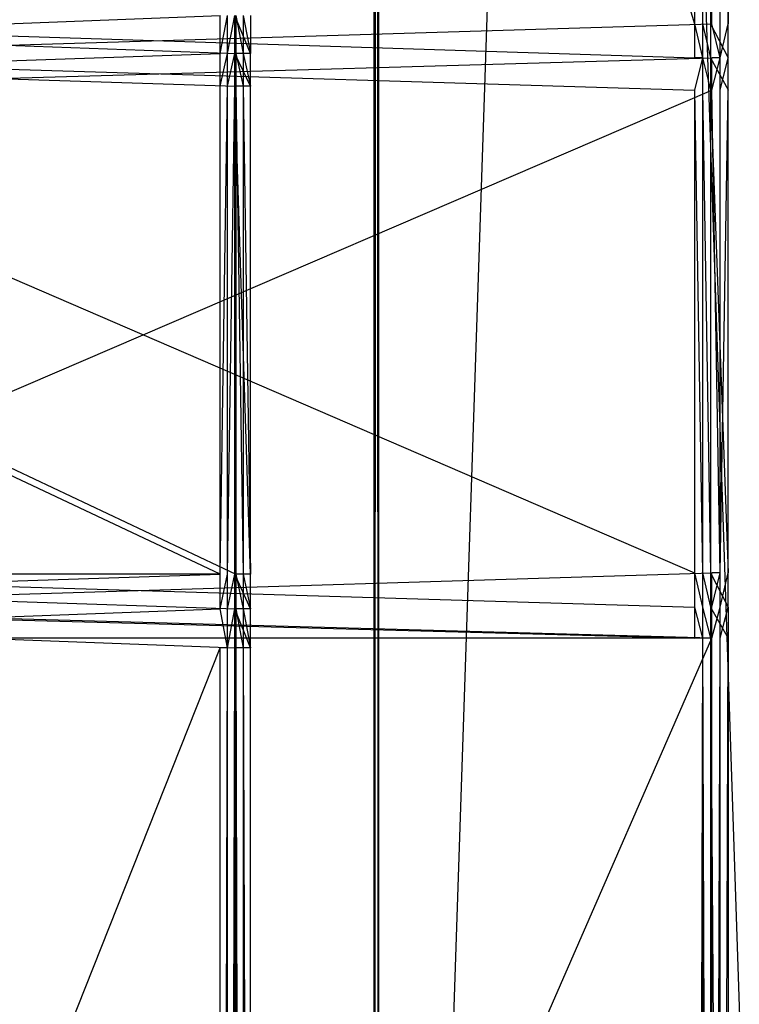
# Model space of a CAD drawing. Extents: x 0 to 1.6, y -0.5 to 0.
# Tile 170 of 192: x 1.5615 to 1.5861, y -0.3999 to -0.3662. Entities that reach past the tile are written whole.
import ezdxf

# ---------------------------------------------------------------- set-up
doc = ezdxf.new("R2010")
doc.units = 0
for name, color, linetype in [('L10_KORPUS2_1___REPLACEMTFOREMP', 7, 'CONTINUOUS'), ('L16_KORPUS1_0___REPLACEMTFOREMP', 7, 'CONTINUOUS'), ('L33_REGALELEMENT_0___REPLACEMTF', 7, 'CONTINUOUS'), ('L65_ABDECKPL_0___REPLACEMTFOREM', 7, 'CONTINUOUS')]:
    doc.layers.add(name, color=color, linetype=linetype)

msp = doc.modelspace()

# ---------------------------------------------------------------- linework, layer by layer
at = {"layer": 'L10_KORPUS2_1___REPLACEMTFOREMP', "color": 250}
for points, invisible_edges in [([(1.573741, -0.030441, 0.007118), (1.573596, -0.477405, 0.007118), (1.573596, -0.030441, 0.007118), (1.573741, -0.030441, 0.007118)], 13), ([(1.573596, -0.477405, 0.007118), (1.573741, -0.030441, 0.007118), (1.573741, -0.477405, 0.007118), (1.573596, -0.477405, 0.007118)], 14), ([(1.573741, -0.477405, 0.590999), (1.573596, -0.030441, 0.590999), (1.573596, -0.477405, 0.590999), (1.573741, -0.477405, 0.590999)], 13), ([(1.573596, -0.030441, 0.590999), (1.573741, -0.477405, 0.590999), (1.573741, -0.030441, 0.590999), (1.573596, -0.030441, 0.590999)], 14), ([(1.573596, -0.030441, 0.00749), (1.573596, -0.477405, 0.007118), (1.573596, -0.477405, 0.00749), (1.573596, -0.030441, 0.00749)], 13), ([(1.573596, -0.477405, 0.007118), (1.573596, -0.030441, 0.00749), (1.573596, -0.030441, 0.007118), (1.573596, -0.477405, 0.007118)], 14), ([(1.573596, -0.030441, 0.590562), (1.573596, -0.477405, 0.00749), (1.573596, -0.477405, 0.590562), (1.573596, -0.030441, 0.590562)], 13), ([(1.573596, -0.477405, 0.00749), (1.573596, -0.030441, 0.590562), (1.573596, -0.030441, 0.00749), (1.573596, -0.477405, 0.00749)], 14), ([(1.573596, -0.030441, 0.590999), (1.573596, -0.477405, 0.590562), (1.573596, -0.477405, 0.590999), (1.573596, -0.030441, 0.590999)], 13), ([(1.573596, -0.477405, 0.590562), (1.573596, -0.030441, 0.590999), (1.573596, -0.030441, 0.590562), (1.573596, -0.477405, 0.590562)], 14), ([(1.588659, -0.030441, 0.007118), (1.573741, -0.477405, 0.007118), (1.573741, -0.030441, 0.007118), (1.588659, -0.030441, 0.007118)], 13), ([(1.573741, -0.477405, 0.007118), (1.588659, -0.030441, 0.007118), (1.588659, -0.477405, 0.007118), (1.573741, -0.477405, 0.007118)], 14), ([(1.588659, -0.477405, 0.590999), (1.573741, -0.030441, 0.590999), (1.573741, -0.477405, 0.590999), (1.588659, -0.477405, 0.590999)], 13), ([(1.573741, -0.030441, 0.590999), (1.588659, -0.477405, 0.590999), (1.588659, -0.030441, 0.590999), (1.573741, -0.030441, 0.590999)], 14)]:
    msp.add_3dface(points, dxfattribs=dict(at, invisible_edges=invisible_edges))
at = {"layer": 'L16_KORPUS1_0___REPLACEMTFOREMP', "color": 8}
for points, invisible_edges in [([(1.597088, -0.000594), (0.5, -0.497406), (0.5, -0.000594), (1.597088, -0.000594)], 13), ([(0.5, -0.497406), (1.597088, -0.000594), (1.597091, -0.497406), (0.5, -0.497406)], 10), ([(1.597091, -0.497404, 0.00769), (0.5, -0.000596, 0.00769), (0.5, -0.497404, 0.00769), (1.597091, -0.497404, 0.00769)], 13), ([(0.5, -0.000596, 0.00769), (1.597091, -0.497404, 0.00769), (1.597088, -0.000596, 0.00769), (0.5, -0.000596, 0.00769)], 10)]:
    msp.add_3dface(points, dxfattribs=dict(at, invisible_edges=invisible_edges))
at = {"layer": 'L33_REGALELEMENT_0___REPLACEMTF', "color": 40}
for points, invisible_edges in [([(1.584546, -0.366385, 0.349082), (1.546167, -0.23671, 0.349015), (1.546167, -0.366316, 0.349015), (1.584546, -0.366385, 0.349082)], 13), ([(1.546167, -0.23671, 0.349015), (1.584546, -0.366385, 0.349082), (1.584546, -0.23671, 0.349082), (1.546167, -0.23671, 0.349015)], 14), ([(1.585141, -0.23671, 0.009083), (1.546762, -0.366385, 0.009015), (1.546762, -0.23671, 0.009015), (1.585141, -0.23671, 0.009083)], 13), ([(1.546762, -0.366385, 0.009015), (1.585141, -0.23671, 0.009083), (1.585141, -0.366385, 0.009083), (1.546762, -0.366385, 0.009015)], 14), ([(1.584824, -0.366385, 0.349083), (1.584546, -0.23671, 0.349082), (1.584546, -0.366385, 0.349082), (1.584824, -0.366385, 0.349083)], 13), ([(1.584546, -0.23671, 0.349082), (1.584824, -0.366385, 0.349083), (1.584824, -0.23671, 0.349083), (1.584546, -0.23671, 0.349082)], 14), ([(1.585099, -0.366385, 0.349083), (1.584824, -0.23671, 0.349083), (1.584824, -0.366385, 0.349083), (1.585099, -0.366385, 0.349083)], 13), ([(1.584824, -0.23671, 0.349083), (1.585099, -0.366385, 0.349083), (1.585099, -0.23671, 0.349083), (1.584824, -0.23671, 0.349083)], 14), ([(1.585099, -0.366385, 0.348847), (1.585099, -0.23671, 0.349083), (1.585099, -0.366385, 0.349083), (1.585099, -0.366385, 0.348847)], 13), ([(1.585099, -0.23671, 0.349083), (1.585099, -0.366385, 0.348847), (1.585099, -0.23671, 0.348847), (1.585099, -0.23671, 0.349083)], 14), ([(1.585693, -0.366385, 0.00944), (1.585099, -0.23671, 0.348847), (1.585099, -0.366385, 0.348847), (1.585693, -0.366385, 0.00944)], 13), ([(1.585099, -0.23671, 0.348847), (1.585693, -0.366385, 0.00944), (1.585693, -0.23671, 0.00944), (1.585099, -0.23671, 0.348847)], 14), ([(1.58542, -0.23671, 0.009083), (1.585141, -0.366385, 0.009083), (1.585141, -0.23671, 0.009083), (1.58542, -0.23671, 0.009083)], 13), ([(1.585141, -0.366385, 0.009083), (1.58542, -0.23671, 0.009083), (1.58542, -0.366385, 0.009083), (1.585141, -0.366385, 0.009083)], 14), ([(1.585694, -0.23671, 0.009084), (1.58542, -0.366385, 0.009083), (1.58542, -0.23671, 0.009083), (1.585694, -0.23671, 0.009084)], 13), ([(1.58542, -0.366385, 0.009083), (1.585694, -0.23671, 0.009084), (1.585694, -0.366385, 0.009084), (1.58542, -0.366385, 0.009083)], 14), ([(1.585694, -0.23671, 0.009084), (1.585693, -0.366385, 0.00944), (1.585694, -0.366385, 0.009084), (1.585694, -0.23671, 0.009084)], 13), ([(1.585693, -0.366385, 0.00944), (1.585694, -0.23671, 0.009084), (1.585693, -0.23671, 0.00944), (1.585693, -0.366385, 0.00944)], 14), ([(1.56832, -0.366093, 0.332295), (1.533069, -0.36747, 0.332233), (1.533069, -0.366163, 0.332233), (1.56832, -0.366093, 0.332295)], 13), ([(1.533069, -0.36747, 0.332233), (1.56832, -0.366093, 0.332295), (1.56832, -0.3674, 0.332295), (1.533069, -0.36747, 0.332233)], 14), ([(1.568859, -0.3674, 0.02419), (1.533608, -0.366093, 0.024129), (1.533608, -0.3674, 0.024129), (1.568859, -0.3674, 0.02419)], 13), ([(1.533608, -0.366093, 0.024129), (1.568859, -0.3674, 0.02419), (1.568859, -0.366093, 0.02419), (1.533608, -0.366093, 0.024129)], 14), ([(1.568576, -0.366093, 0.332295), (1.56832, -0.3674, 0.332295), (1.56832, -0.366093, 0.332295), (1.568576, -0.366093, 0.332295)], 13), ([(1.56832, -0.3674, 0.332295), (1.568576, -0.366093, 0.332295), (1.568576, -0.3674, 0.332295), (1.56832, -0.3674, 0.332295)], 14), ([(1.568828, -0.366093, 0.332296), (1.568576, -0.3674, 0.332295), (1.568576, -0.366093, 0.332295), (1.568828, -0.366093, 0.332296)], 13), ([(1.568576, -0.3674, 0.332295), (1.568828, -0.366093, 0.332296), (1.568828, -0.3674, 0.332296), (1.568576, -0.3674, 0.332295)], 14), ([(1.568828, -0.366093, 0.332082), (1.569367, -0.3674, 0.024514), (1.568828, -0.3674, 0.332082), (1.568828, -0.366093, 0.332082)], 13), ([(1.569367, -0.3674, 0.024514), (1.568828, -0.366093, 0.332082), (1.569367, -0.366093, 0.024514), (1.569367, -0.3674, 0.024514)], 14), ([(1.568828, -0.366093, 0.332296), (1.568828, -0.3674, 0.332082), (1.568828, -0.3674, 0.332296), (1.568828, -0.366093, 0.332296)], 13), ([(1.568828, -0.3674, 0.332082), (1.568828, -0.366093, 0.332296), (1.568828, -0.366093, 0.332082), (1.568828, -0.3674, 0.332082)], 14), ([(1.569115, -0.3674, 0.024191), (1.568859, -0.366093, 0.02419), (1.568859, -0.3674, 0.02419), (1.569115, -0.3674, 0.024191)], 13), ([(1.568859, -0.366093, 0.02419), (1.569115, -0.3674, 0.024191), (1.569115, -0.366093, 0.024191), (1.568859, -0.366093, 0.02419)], 14), ([(1.569367, -0.3674, 0.024191), (1.569115, -0.366093, 0.024191), (1.569115, -0.3674, 0.024191), (1.569367, -0.3674, 0.024191)], 13), ([(1.569115, -0.366093, 0.024191), (1.569367, -0.3674, 0.024191), (1.569367, -0.366093, 0.024191), (1.569115, -0.366093, 0.024191)], 14), ([(1.569367, -0.3674, 0.024514), (1.569367, -0.366093, 0.024191), (1.569367, -0.3674, 0.024191), (1.569367, -0.3674, 0.024514)], 13), ([(1.569367, -0.366093, 0.024191), (1.569367, -0.3674, 0.024514), (1.569367, -0.366093, 0.024514), (1.569367, -0.366093, 0.024191)], 14), ([(1.584546, -0.367545, 0.349082), (1.546167, -0.366316, 0.349015), (1.546167, -0.367475, 0.349015), (1.584546, -0.367545, 0.349082)], 13), ([(1.546167, -0.366316, 0.349015), (1.584546, -0.367545, 0.349082), (1.584546, -0.366385, 0.349082), (1.546167, -0.366316, 0.349015)], 14), ([(1.585141, -0.366385, 0.009083), (1.546762, -0.367545, 0.009015), (1.546762, -0.366385, 0.009015), (1.585141, -0.366385, 0.009083)], 13), ([(1.546762, -0.367545, 0.009015), (1.585141, -0.366385, 0.009083), (1.585141, -0.367545, 0.009083), (1.546762, -0.367545, 0.009015)], 14), ([(1.584824, -0.367545, 0.349083), (1.584546, -0.366385, 0.349082), (1.584546, -0.367545, 0.349082), (1.584824, -0.367545, 0.349083)], 13), ([(1.584546, -0.366385, 0.349082), (1.584824, -0.367545, 0.349083), (1.584824, -0.366385, 0.349083), (1.584546, -0.366385, 0.349082)], 14), ([(1.585099, -0.367545, 0.349083), (1.584824, -0.366385, 0.349083), (1.584824, -0.367545, 0.349083), (1.585099, -0.367545, 0.349083)], 13), ([(1.584824, -0.366385, 0.349083), (1.585099, -0.367545, 0.349083), (1.585099, -0.366385, 0.349083), (1.584824, -0.366385, 0.349083)], 14), ([(1.585693, -0.367545, 0.00944), (1.585099, -0.366385, 0.348847), (1.585099, -0.367545, 0.348847), (1.585693, -0.367545, 0.00944)], 13), ([(1.585099, -0.366385, 0.348847), (1.585693, -0.367545, 0.00944), (1.585693, -0.366385, 0.00944), (1.585099, -0.366385, 0.348847)], 14), ([(1.585099, -0.367545, 0.348847), (1.585099, -0.366385, 0.349083), (1.585099, -0.367545, 0.349083), (1.585099, -0.367545, 0.348847)], 13), ([(1.585099, -0.366385, 0.349083), (1.585099, -0.367545, 0.348847), (1.585099, -0.366385, 0.348847), (1.585099, -0.366385, 0.349083)], 14), ([(1.585141, -0.366385, 0.009083), (1.58542, -0.367545, 0.009083), (1.585141, -0.367545, 0.009083), (1.585141, -0.366385, 0.009083)], 13), ([(1.58542, -0.367545, 0.009083), (1.585141, -0.366385, 0.009083), (1.58542, -0.366385, 0.009083), (1.58542, -0.367545, 0.009083)], 14), ([(1.585694, -0.366385, 0.009084), (1.58542, -0.367545, 0.009083), (1.58542, -0.366385, 0.009083), (1.585694, -0.366385, 0.009084)], 13), ([(1.58542, -0.367545, 0.009083), (1.585694, -0.366385, 0.009084), (1.585694, -0.367545, 0.009084), (1.58542, -0.367545, 0.009083)], 14), ([(1.585694, -0.366385, 0.009084), (1.585693, -0.367545, 0.00944), (1.585694, -0.367545, 0.009084), (1.585694, -0.366385, 0.009084)], 13), ([(1.585693, -0.367545, 0.00944), (1.585694, -0.366385, 0.009084), (1.585693, -0.366385, 0.00944), (1.585693, -0.367545, 0.00944)], 14), ([(1.56832, -0.3674, 0.332295), (1.533069, -0.368577, 0.332233), (1.533069, -0.36747, 0.332233), (1.56832, -0.3674, 0.332295)], 13), ([(1.533069, -0.368577, 0.332233), (1.56832, -0.3674, 0.332295), (1.56832, -0.368513, 0.332295), (1.533069, -0.368577, 0.332233)], 14), ([(1.568859, -0.368513, 0.02419), (1.533608, -0.3674, 0.024129), (1.533608, -0.368513, 0.024129), (1.568859, -0.368513, 0.02419)], 13), ([(1.533608, -0.3674, 0.024129), (1.568859, -0.368513, 0.02419), (1.568859, -0.3674, 0.02419), (1.533608, -0.3674, 0.024129)], 14), ([(1.584546, -0.368646, 0.349082), (1.546167, -0.367475, 0.349015), (1.546167, -0.368581, 0.349015), (1.584546, -0.368646, 0.349082)], 13), ([(1.546167, -0.367475, 0.349015), (1.584546, -0.368646, 0.349082), (1.584546, -0.367545, 0.349082), (1.546167, -0.367475, 0.349015)], 14), ([(1.585141, -0.367545, 0.009083), (1.546762, -0.368646, 0.009015), (1.546762, -0.367545, 0.009015), (1.585141, -0.367545, 0.009083)], 13), ([(1.546762, -0.368646, 0.009015), (1.585141, -0.367545, 0.009083), (1.585141, -0.368646, 0.009083), (1.546762, -0.368646, 0.009015)], 14), ([(1.568576, -0.3674, 0.332295), (1.56832, -0.368513, 0.332295), (1.56832, -0.3674, 0.332295), (1.568576, -0.3674, 0.332295)], 13), ([(1.56832, -0.368513, 0.332295), (1.568576, -0.3674, 0.332295), (1.568576, -0.368513, 0.332295), (1.56832, -0.368513, 0.332295)], 14), ([(1.568828, -0.3674, 0.332296), (1.568576, -0.368513, 0.332295), (1.568576, -0.3674, 0.332295), (1.568828, -0.3674, 0.332296)], 13), ([(1.568576, -0.368513, 0.332295), (1.568828, -0.3674, 0.332296), (1.568828, -0.368513, 0.332296), (1.568576, -0.368513, 0.332295)], 14), ([(1.568828, -0.3674, 0.332082), (1.569367, -0.368513, 0.024514), (1.568828, -0.368513, 0.332082), (1.568828, -0.3674, 0.332082)], 13), ([(1.569367, -0.368513, 0.024514), (1.568828, -0.3674, 0.332082), (1.569367, -0.3674, 0.024514), (1.569367, -0.368513, 0.024514)], 14), ([(1.568828, -0.3674, 0.332296), (1.568828, -0.368513, 0.332082), (1.568828, -0.368513, 0.332296), (1.568828, -0.3674, 0.332296)], 13), ([(1.568828, -0.368513, 0.332082), (1.568828, -0.3674, 0.332296), (1.568828, -0.3674, 0.332082), (1.568828, -0.368513, 0.332082)], 14), ([(1.569115, -0.368513, 0.024191), (1.568859, -0.3674, 0.02419), (1.568859, -0.368513, 0.02419), (1.569115, -0.368513, 0.024191)], 13), ([(1.568859, -0.3674, 0.02419), (1.569115, -0.368513, 0.024191), (1.569115, -0.3674, 0.024191), (1.568859, -0.3674, 0.02419)], 14), ([(1.569367, -0.368513, 0.024191), (1.569115, -0.3674, 0.024191), (1.569115, -0.368513, 0.024191), (1.569367, -0.368513, 0.024191)], 13), ([(1.569115, -0.3674, 0.024191), (1.569367, -0.368513, 0.024191), (1.569367, -0.3674, 0.024191), (1.569115, -0.3674, 0.024191)], 14), ([(1.569367, -0.3674, 0.024514), (1.569367, -0.368513, 0.024191), (1.569367, -0.368513, 0.024514), (1.569367, -0.3674, 0.024514)], 13), ([(1.569367, -0.368513, 0.024191), (1.569367, -0.3674, 0.024514), (1.569367, -0.3674, 0.024191), (1.569367, -0.368513, 0.024191)], 14), ([(1.584546, -0.368646, 0.349082), (1.584824, -0.367545, 0.349083), (1.584546, -0.367545, 0.349082), (1.584546, -0.368646, 0.349082)], 13), ([(1.584824, -0.367545, 0.349083), (1.584546, -0.368646, 0.349082), (1.584824, -0.368646, 0.349083), (1.584824, -0.367545, 0.349083)], 14), ([(1.585099, -0.368645, 0.349083), (1.584824, -0.367545, 0.349083), (1.584824, -0.368646, 0.349083), (1.585099, -0.368645, 0.349083)], 13), ([(1.584824, -0.367545, 0.349083), (1.585099, -0.368645, 0.349083), (1.585099, -0.367545, 0.349083), (1.584824, -0.367545, 0.349083)], 14), ([(1.585693, -0.368645, 0.00944), (1.585099, -0.367545, 0.348847), (1.585099, -0.368645, 0.348847), (1.585693, -0.368645, 0.00944)], 13), ([(1.585099, -0.367545, 0.348847), (1.585693, -0.368645, 0.00944), (1.585693, -0.367545, 0.00944), (1.585099, -0.367545, 0.348847)], 14), ([(1.585099, -0.368645, 0.348847), (1.585099, -0.367545, 0.349083), (1.585099, -0.368645, 0.349083), (1.585099, -0.368645, 0.348847)], 13), ([(1.585099, -0.367545, 0.349083), (1.585099, -0.368645, 0.348847), (1.585099, -0.367545, 0.348847), (1.585099, -0.367545, 0.349083)], 14), ([(1.58542, -0.367545, 0.009083), (1.585141, -0.368646, 0.009083), (1.585141, -0.367545, 0.009083), (1.58542, -0.367545, 0.009083)], 13), ([(1.585141, -0.368646, 0.009083), (1.58542, -0.367545, 0.009083), (1.58542, -0.368646, 0.009083), (1.585141, -0.368646, 0.009083)], 14), ([(1.585694, -0.367545, 0.009084), (1.58542, -0.368646, 0.009083), (1.58542, -0.367545, 0.009083), (1.585694, -0.367545, 0.009084)], 13), ([(1.58542, -0.368646, 0.009083), (1.585694, -0.367545, 0.009084), (1.585694, -0.368646, 0.009084), (1.58542, -0.368646, 0.009083)], 14), ([(1.585694, -0.367545, 0.009084), (1.585693, -0.368645, 0.00944), (1.585694, -0.368646, 0.009084), (1.585694, -0.367545, 0.009084)], 13), ([(1.585693, -0.368645, 0.00944), (1.585694, -0.367545, 0.009084), (1.585693, -0.367545, 0.00944), (1.585693, -0.368645, 0.00944)], 14), ([(1.56832, -0.385216, 0.332295), (1.533069, -0.368577, 0.332233), (1.56832, -0.368513, 0.332295), (1.56832, -0.385216, 0.332295)], 14), ([(1.568859, -0.385216, 0.02419), (1.533608, -0.368513, 0.024129), (1.533608, -0.385216, 0.024129), (1.568859, -0.385216, 0.02419)], 13), ([(1.533608, -0.368513, 0.024129), (1.568859, -0.385216, 0.02419), (1.568859, -0.368513, 0.02419), (1.533608, -0.368513, 0.024129)], 14), ([(1.568576, -0.368513, 0.332295), (1.56832, -0.385216, 0.332295), (1.56832, -0.368513, 0.332295), (1.568576, -0.368513, 0.332295)], 13), ([(1.56832, -0.385216, 0.332295), (1.568576, -0.368513, 0.332295), (1.568576, -0.385216, 0.332295), (1.56832, -0.385216, 0.332295)], 14), ([(1.568828, -0.368513, 0.332296), (1.568576, -0.385216, 0.332295), (1.568576, -0.368513, 0.332295), (1.568828, -0.368513, 0.332296)], 13), ([(1.568576, -0.385216, 0.332295), (1.568828, -0.368513, 0.332296), (1.568828, -0.385216, 0.332296), (1.568576, -0.385216, 0.332295)], 14), ([(1.568828, -0.368513, 0.332296), (1.568828, -0.385216, 0.332082), (1.568828, -0.385216, 0.332296), (1.568828, -0.368513, 0.332296)], 13), ([(1.568828, -0.385216, 0.332082), (1.568828, -0.368513, 0.332296), (1.568828, -0.368513, 0.332082), (1.568828, -0.385216, 0.332082)], 14), ([(1.568828, -0.368513, 0.332082), (1.569367, -0.385216, 0.024514), (1.568828, -0.385216, 0.332082), (1.568828, -0.368513, 0.332082)], 13), ([(1.569367, -0.385216, 0.024514), (1.568828, -0.368513, 0.332082), (1.569367, -0.368513, 0.024514), (1.569367, -0.385216, 0.024514)], 14), ([(1.569115, -0.385216, 0.024191), (1.568859, -0.368513, 0.02419), (1.568859, -0.385216, 0.02419), (1.569115, -0.385216, 0.024191)], 13), ([(1.568859, -0.368513, 0.02419), (1.569115, -0.385216, 0.024191), (1.569115, -0.368513, 0.024191), (1.568859, -0.368513, 0.02419)], 14), ([(1.569367, -0.385216, 0.024191), (1.569115, -0.368513, 0.024191), (1.569115, -0.385216, 0.024191), (1.569367, -0.385216, 0.024191)], 13), ([(1.569115, -0.368513, 0.024191), (1.569367, -0.385216, 0.024191), (1.569367, -0.368513, 0.024191), (1.569115, -0.368513, 0.024191)], 14), ([(1.569367, -0.368513, 0.024514), (1.569367, -0.385216, 0.024191), (1.569367, -0.385216, 0.024514), (1.569367, -0.368513, 0.024514)], 13), ([(1.569367, -0.385216, 0.024191), (1.569367, -0.368513, 0.024514), (1.569367, -0.368513, 0.024191), (1.569367, -0.385216, 0.024191)], 14), ([(1.533069, -0.368577, 0.332233), (1.56832, -0.385216, 0.332295), (1.533069, -0.385193, 0.332233), (1.533069, -0.368577, 0.332233)], 13), ([(1.584546, -0.385169, 0.349082), (1.546167, -0.368581, 0.349015), (1.546167, -0.385192, 0.349015), (1.584546, -0.385169, 0.349082)], 13), ([(1.546167, -0.368581, 0.349015), (1.584546, -0.385169, 0.349082), (1.584546, -0.368646, 0.349082), (1.546167, -0.368581, 0.349015)], 14), ([(1.585141, -0.368646, 0.009083), (1.546762, -0.385169, 0.009015), (1.546762, -0.368646, 0.009015), (1.585141, -0.368646, 0.009083)], 13), ([(1.546762, -0.385169, 0.009015), (1.585141, -0.368646, 0.009083), (1.585141, -0.385169, 0.009083), (1.546762, -0.385169, 0.009015)], 14), ([(1.584824, -0.385169, 0.349083), (1.584546, -0.368646, 0.349082), (1.584546, -0.385169, 0.349082), (1.584824, -0.385169, 0.349083)], 13), ([(1.584546, -0.368646, 0.349082), (1.584824, -0.385169, 0.349083), (1.584824, -0.368646, 0.349083), (1.584546, -0.368646, 0.349082)], 14), ([(1.584824, -0.368646, 0.349083), (1.585099, -0.385169, 0.349083), (1.585099, -0.368645, 0.349083), (1.584824, -0.368646, 0.349083)], 14), ([(1.585099, -0.385169, 0.349083), (1.584824, -0.368646, 0.349083), (1.584824, -0.385169, 0.349083), (1.585099, -0.385169, 0.349083)], 13), ([(1.585099, -0.385169, 0.348847), (1.585099, -0.368645, 0.349083), (1.585099, -0.385169, 0.349083), (1.585099, -0.385169, 0.348847)], 13), ([(1.585099, -0.368645, 0.349083), (1.585099, -0.385169, 0.348847), (1.585099, -0.368645, 0.348847), (1.585099, -0.368645, 0.349083)], 14), ([(1.585693, -0.385169, 0.00944), (1.585099, -0.368645, 0.348847), (1.585099, -0.385169, 0.348847), (1.585693, -0.385169, 0.00944)], 13), ([(1.585099, -0.368645, 0.348847), (1.585693, -0.385169, 0.00944), (1.585693, -0.368645, 0.00944), (1.585099, -0.368645, 0.348847)], 14), ([(1.585141, -0.368646, 0.009083), (1.58542, -0.385169, 0.009083), (1.585141, -0.385169, 0.009083), (1.585141, -0.368646, 0.009083)], 13), ([(1.58542, -0.385169, 0.009083), (1.585141, -0.368646, 0.009083), (1.58542, -0.368646, 0.009083), (1.58542, -0.385169, 0.009083)], 14), ([(1.585694, -0.368646, 0.009084), (1.58542, -0.385169, 0.009083), (1.58542, -0.368646, 0.009083), (1.585694, -0.368646, 0.009084)], 13), ([(1.58542, -0.385169, 0.009083), (1.585694, -0.368646, 0.009084), (1.585694, -0.385169, 0.009084), (1.58542, -0.385169, 0.009083)], 14), ([(1.585693, -0.385169, 0.00944), (1.585694, -0.368646, 0.009084), (1.585693, -0.368645, 0.00944), (1.585693, -0.385169, 0.00944)], 14), ([(1.585694, -0.368646, 0.009084), (1.585693, -0.385169, 0.00944), (1.585694, -0.385169, 0.009084), (1.585694, -0.368646, 0.009084)], 13), ([(1.56832, -0.385216, 0.332295), (1.533069, -0.386371, 0.332233), (1.533069, -0.385193, 0.332233), (1.56832, -0.385216, 0.332295)], 13), ([(1.533069, -0.386371, 0.332233), (1.56832, -0.385216, 0.332295), (1.56832, -0.3864, 0.332295), (1.533069, -0.386371, 0.332233)], 14), ([(1.568859, -0.3864, 0.02419), (1.533608, -0.385216, 0.024129), (1.533608, -0.3864, 0.024129), (1.568859, -0.3864, 0.02419)], 13), ([(1.533608, -0.385216, 0.024129), (1.568859, -0.3864, 0.02419), (1.568859, -0.385216, 0.02419), (1.533608, -0.385216, 0.024129)], 14), ([(1.546167, -0.385192, 0.349015), (1.584546, -0.38634, 0.349082), (1.584546, -0.385169, 0.349082), (1.546167, -0.385192, 0.349015)], 14), ([(1.584546, -0.38634, 0.349082), (1.546167, -0.385192, 0.349015), (1.546167, -0.386369, 0.349015), (1.584546, -0.38634, 0.349082)], 13), ([(1.585141, -0.385169, 0.009083), (1.546762, -0.38634, 0.009015), (1.546762, -0.385169, 0.009015), (1.585141, -0.385169, 0.009083)], 13), ([(1.546762, -0.38634, 0.009015), (1.585141, -0.385169, 0.009083), (1.585141, -0.38634, 0.009083), (1.546762, -0.38634, 0.009015)], 14), ([(1.568576, -0.385216, 0.332295), (1.56832, -0.3864, 0.332295), (1.56832, -0.385216, 0.332295), (1.568576, -0.385216, 0.332295)], 13), ([(1.56832, -0.3864, 0.332295), (1.568576, -0.385216, 0.332295), (1.568576, -0.3864, 0.332295), (1.56832, -0.3864, 0.332295)], 14), ([(1.568828, -0.385216, 0.332296), (1.568576, -0.3864, 0.332295), (1.568576, -0.385216, 0.332295), (1.568828, -0.385216, 0.332296)], 13), ([(1.568576, -0.3864, 0.332295), (1.568828, -0.385216, 0.332296), (1.568828, -0.3864, 0.332296), (1.568576, -0.3864, 0.332295)], 14), ([(1.568828, -0.385216, 0.332296), (1.568828, -0.3864, 0.332082), (1.568828, -0.3864, 0.332296), (1.568828, -0.385216, 0.332296)], 13), ([(1.568828, -0.3864, 0.332082), (1.568828, -0.385216, 0.332296), (1.568828, -0.385216, 0.332082), (1.568828, -0.3864, 0.332082)], 14), ([(1.568828, -0.385216, 0.332082), (1.569367, -0.3864, 0.024514), (1.568828, -0.3864, 0.332082), (1.568828, -0.385216, 0.332082)], 13), ([(1.569367, -0.3864, 0.024514), (1.568828, -0.385216, 0.332082), (1.569367, -0.385216, 0.024514), (1.569367, -0.3864, 0.024514)], 14), ([(1.569115, -0.3864, 0.024191), (1.568859, -0.385216, 0.02419), (1.568859, -0.3864, 0.02419), (1.569115, -0.3864, 0.024191)], 13), ([(1.568859, -0.385216, 0.02419), (1.569115, -0.3864, 0.024191), (1.569115, -0.385216, 0.024191), (1.568859, -0.385216, 0.02419)], 14), ([(1.569367, -0.3864, 0.024191), (1.569115, -0.385216, 0.024191), (1.569115, -0.3864, 0.024191), (1.569367, -0.3864, 0.024191)], 13), ([(1.569115, -0.385216, 0.024191), (1.569367, -0.3864, 0.024191), (1.569367, -0.385216, 0.024191), (1.569115, -0.385216, 0.024191)], 14), ([(1.569367, -0.385216, 0.024514), (1.569367, -0.3864, 0.024191), (1.569367, -0.3864, 0.024514), (1.569367, -0.385216, 0.024514)], 13), ([(1.569367, -0.3864, 0.024191), (1.569367, -0.385216, 0.024514), (1.569367, -0.385216, 0.024191), (1.569367, -0.3864, 0.024191)], 14), ([(1.584824, -0.38634, 0.349083), (1.584546, -0.385169, 0.349082), (1.584546, -0.38634, 0.349082), (1.584824, -0.38634, 0.349083)], 13), ([(1.584546, -0.385169, 0.349082), (1.584824, -0.38634, 0.349083), (1.584824, -0.385169, 0.349083), (1.584546, -0.385169, 0.349082)], 14), ([(1.585099, -0.38634, 0.349083), (1.584824, -0.385169, 0.349083), (1.584824, -0.38634, 0.349083), (1.585099, -0.38634, 0.349083)], 13), ([(1.584824, -0.385169, 0.349083), (1.585099, -0.38634, 0.349083), (1.585099, -0.385169, 0.349083), (1.584824, -0.385169, 0.349083)], 14), ([(1.585099, -0.38634, 0.348847), (1.585099, -0.385169, 0.349083), (1.585099, -0.38634, 0.349083), (1.585099, -0.38634, 0.348847)], 13), ([(1.585099, -0.385169, 0.349083), (1.585099, -0.38634, 0.348847), (1.585099, -0.385169, 0.348847), (1.585099, -0.385169, 0.349083)], 14), ([(1.585693, -0.38634, 0.00944), (1.585099, -0.385169, 0.348847), (1.585099, -0.38634, 0.348847), (1.585693, -0.38634, 0.00944)], 13), ([(1.585099, -0.385169, 0.348847), (1.585693, -0.38634, 0.00944), (1.585693, -0.385169, 0.00944), (1.585099, -0.385169, 0.348847)], 14), ([(1.58542, -0.385169, 0.009083), (1.585141, -0.38634, 0.009083), (1.585141, -0.385169, 0.009083), (1.58542, -0.385169, 0.009083)], 13), ([(1.585141, -0.38634, 0.009083), (1.58542, -0.385169, 0.009083), (1.58542, -0.38634, 0.009083), (1.585141, -0.38634, 0.009083)], 14), ([(1.585694, -0.385169, 0.009084), (1.58542, -0.38634, 0.009083), (1.58542, -0.385169, 0.009083), (1.585694, -0.385169, 0.009084)], 13), ([(1.58542, -0.38634, 0.009083), (1.585694, -0.385169, 0.009084), (1.585694, -0.38634, 0.009084), (1.58542, -0.38634, 0.009083)], 14), ([(1.585694, -0.385169, 0.009084), (1.585693, -0.38634, 0.00944), (1.585694, -0.38634, 0.009084), (1.585694, -0.385169, 0.009084)], 13), ([(1.585693, -0.38634, 0.00944), (1.585694, -0.385169, 0.009084), (1.585693, -0.385169, 0.00944), (1.585693, -0.38634, 0.00944)], 14), ([(1.56832, -0.3864, 0.332295), (1.533069, -0.387708, 0.332233), (1.533069, -0.386371, 0.332233), (1.56832, -0.3864, 0.332295)], 13), ([(1.533069, -0.387708, 0.332233), (1.56832, -0.3864, 0.332295), (1.56832, -0.387737, 0.332295), (1.533069, -0.387708, 0.332233)], 14), ([(1.568859, -0.387737, 0.02419), (1.533608, -0.3864, 0.024129), (1.533608, -0.387737, 0.024129), (1.568859, -0.387737, 0.02419)], 13), ([(1.533608, -0.3864, 0.024129), (1.568859, -0.387737, 0.02419), (1.568859, -0.3864, 0.02419), (1.533608, -0.3864, 0.024129)], 14), ([(1.546167, -0.386369, 0.349015), (1.584546, -0.387399, 0.349082), (1.584546, -0.38634, 0.349082), (1.546167, -0.386369, 0.349015)], 14), ([(1.584546, -0.387399, 0.349082), (1.546167, -0.386369, 0.349015), (1.546167, -0.387428, 0.349015), (1.584546, -0.387399, 0.349082)], 13), ([(1.546762, -0.38634, 0.009015), (1.585141, -0.387399, 0.009083), (1.546762, -0.387399, 0.009015), (1.546762, -0.38634, 0.009015)], 13), ([(1.585141, -0.387399, 0.009083), (1.546762, -0.38634, 0.009015), (1.585141, -0.38634, 0.009083), (1.585141, -0.387399, 0.009083)], 14), ([(1.56832, -0.3864, 0.332295), (1.568576, -0.387737, 0.332295), (1.56832, -0.387737, 0.332295), (1.56832, -0.3864, 0.332295)], 13), ([(1.568576, -0.387737, 0.332295), (1.56832, -0.3864, 0.332295), (1.568576, -0.3864, 0.332295), (1.568576, -0.387737, 0.332295)], 14), ([(1.568828, -0.3864, 0.332296), (1.568576, -0.387737, 0.332295), (1.568576, -0.3864, 0.332295), (1.568828, -0.3864, 0.332296)], 13), ([(1.568576, -0.387737, 0.332295), (1.568828, -0.3864, 0.332296), (1.568828, -0.387737, 0.332296), (1.568576, -0.387737, 0.332295)], 14), ([(1.568828, -0.3864, 0.332082), (1.569367, -0.387737, 0.024514), (1.568828, -0.387737, 0.332082), (1.568828, -0.3864, 0.332082)], 13), ([(1.569367, -0.387737, 0.024514), (1.568828, -0.3864, 0.332082), (1.569367, -0.3864, 0.024514), (1.569367, -0.387737, 0.024514)], 14), ([(1.568828, -0.3864, 0.332296), (1.568828, -0.387737, 0.332082), (1.568828, -0.387737, 0.332296), (1.568828, -0.3864, 0.332296)], 13), ([(1.568828, -0.387737, 0.332082), (1.568828, -0.3864, 0.332296), (1.568828, -0.3864, 0.332082), (1.568828, -0.387737, 0.332082)], 14), ([(1.569115, -0.387737, 0.024191), (1.568859, -0.3864, 0.02419), (1.568859, -0.387737, 0.02419), (1.569115, -0.387737, 0.024191)], 13), ([(1.568859, -0.3864, 0.02419), (1.569115, -0.387737, 0.024191), (1.569115, -0.3864, 0.024191), (1.568859, -0.3864, 0.02419)], 14), ([(1.569367, -0.387737, 0.024191), (1.569115, -0.3864, 0.024191), (1.569115, -0.387737, 0.024191), (1.569367, -0.387737, 0.024191)], 13), ([(1.569115, -0.3864, 0.024191), (1.569367, -0.387737, 0.024191), (1.569367, -0.3864, 0.024191), (1.569115, -0.3864, 0.024191)], 14), ([(1.569367, -0.3864, 0.024514), (1.569367, -0.387737, 0.024191), (1.569367, -0.387737, 0.024514), (1.569367, -0.3864, 0.024514)], 13), ([(1.569367, -0.387737, 0.024191), (1.569367, -0.3864, 0.024514), (1.569367, -0.3864, 0.024191), (1.569367, -0.387737, 0.024191)], 14), ([(1.584824, -0.387399, 0.349083), (1.584546, -0.38634, 0.349082), (1.584546, -0.387399, 0.349082), (1.584824, -0.387399, 0.349083)], 13), ([(1.584546, -0.38634, 0.349082), (1.584824, -0.387399, 0.349083), (1.584824, -0.38634, 0.349083), (1.584546, -0.38634, 0.349082)], 14), ([(1.585099, -0.387399, 0.349083), (1.584824, -0.38634, 0.349083), (1.584824, -0.387399, 0.349083), (1.585099, -0.387399, 0.349083)], 13), ([(1.584824, -0.38634, 0.349083), (1.585099, -0.387399, 0.349083), (1.585099, -0.38634, 0.349083), (1.584824, -0.38634, 0.349083)], 14), ([(1.585099, -0.387399, 0.348847), (1.585099, -0.38634, 0.349083), (1.585099, -0.387399, 0.349083), (1.585099, -0.387399, 0.348847)], 13), ([(1.585099, -0.38634, 0.349083), (1.585099, -0.387399, 0.348847), (1.585099, -0.38634, 0.348847), (1.585099, -0.38634, 0.349083)], 14), ([(1.585693, -0.387399, 0.00944), (1.585099, -0.38634, 0.348847), (1.585099, -0.387399, 0.348847), (1.585693, -0.387399, 0.00944)], 13), ([(1.585099, -0.38634, 0.348847), (1.585693, -0.387399, 0.00944), (1.585693, -0.38634, 0.00944), (1.585099, -0.38634, 0.348847)], 14), ([(1.58542, -0.38634, 0.009083), (1.585141, -0.387399, 0.009083), (1.585141, -0.38634, 0.009083), (1.58542, -0.38634, 0.009083)], 13), ([(1.585141, -0.387399, 0.009083), (1.58542, -0.38634, 0.009083), (1.58542, -0.387399, 0.009083), (1.585141, -0.387399, 0.009083)], 14), ([(1.585694, -0.38634, 0.009084), (1.58542, -0.387399, 0.009083), (1.58542, -0.38634, 0.009083), (1.585694, -0.38634, 0.009084)], 13), ([(1.58542, -0.387399, 0.009083), (1.585694, -0.38634, 0.009084), (1.585694, -0.387399, 0.009084), (1.58542, -0.387399, 0.009083)], 14), ([(1.585694, -0.387399, 0.009084), (1.585693, -0.38634, 0.00944), (1.585693, -0.387399, 0.00944), (1.585694, -0.387399, 0.009084)], 13), ([(1.585693, -0.38634, 0.00944), (1.585694, -0.387399, 0.009084), (1.585694, -0.38634, 0.009084), (1.585693, -0.38634, 0.00944)], 14), ([(1.546167, -0.387428, 0.349015), (1.584546, -0.475308, 0.349082), (1.584546, -0.387399, 0.349082), (1.546167, -0.387428, 0.349015)], 14), ([(1.584546, -0.475308, 0.349082), (1.546167, -0.387428, 0.349015), (1.546167, -0.475308, 0.349015), (1.584546, -0.475308, 0.349082)], 13), ([(1.585141, -0.387399, 0.009083), (1.546762, -0.475308, 0.009015), (1.546762, -0.387399, 0.009015), (1.585141, -0.387399, 0.009083)], 13), ([(1.546762, -0.475308, 0.009015), (1.585141, -0.387399, 0.009083), (1.585141, -0.475308, 0.009083), (1.546762, -0.475308, 0.009015)], 14), ([(1.584546, -0.475308, 0.349082), (1.584824, -0.387399, 0.349083), (1.584546, -0.387399, 0.349082), (1.584546, -0.475308, 0.349082)], 13), ([(1.584824, -0.387399, 0.349083), (1.584546, -0.475308, 0.349082), (1.584824, -0.475308, 0.349083), (1.584824, -0.387399, 0.349083)], 14), ([(1.585099, -0.475308, 0.349083), (1.584824, -0.387399, 0.349083), (1.584824, -0.475308, 0.349083), (1.585099, -0.475308, 0.349083)], 13), ([(1.584824, -0.387399, 0.349083), (1.585099, -0.475308, 0.349083), (1.585099, -0.387399, 0.349083), (1.584824, -0.387399, 0.349083)], 14), ([(1.585693, -0.475308, 0.00944), (1.585099, -0.387399, 0.348847), (1.585099, -0.475308, 0.348847), (1.585693, -0.475308, 0.00944)], 13), ([(1.585099, -0.387399, 0.348847), (1.585693, -0.475308, 0.00944), (1.585693, -0.387399, 0.00944), (1.585099, -0.387399, 0.348847)], 14), ([(1.585099, -0.475308, 0.348847), (1.585099, -0.387399, 0.349083), (1.585099, -0.475308, 0.349083), (1.585099, -0.475308, 0.348847)], 13), ([(1.585099, -0.387399, 0.349083), (1.585099, -0.475308, 0.348847), (1.585099, -0.387399, 0.348847), (1.585099, -0.387399, 0.349083)], 14), ([(1.58542, -0.387399, 0.009083), (1.585141, -0.475308, 0.009083), (1.585141, -0.387399, 0.009083), (1.58542, -0.387399, 0.009083)], 13), ([(1.585141, -0.475308, 0.009083), (1.58542, -0.387399, 0.009083), (1.58542, -0.475308, 0.009083), (1.585141, -0.475308, 0.009083)], 14), ([(1.585694, -0.387399, 0.009084), (1.58542, -0.475308, 0.009083), (1.58542, -0.387399, 0.009083), (1.585694, -0.387399, 0.009084)], 13), ([(1.58542, -0.475308, 0.009083), (1.585694, -0.387399, 0.009084), (1.585694, -0.475308, 0.009084), (1.58542, -0.475308, 0.009083)], 14), ([(1.585694, -0.475308, 0.009084), (1.585693, -0.387399, 0.00944), (1.585693, -0.475308, 0.00944), (1.585694, -0.475308, 0.009084)], 13), ([(1.585693, -0.387399, 0.00944), (1.585694, -0.475308, 0.009084), (1.585694, -0.387399, 0.009084), (1.585693, -0.387399, 0.00944)], 14), ([(1.56832, -0.387737, 0.332295), (1.533069, -0.476738, 0.332233), (1.533069, -0.387708, 0.332233), (1.56832, -0.387737, 0.332295)], 13), ([(1.533069, -0.476738, 0.332233), (1.56832, -0.387737, 0.332295), (1.56832, -0.476738, 0.332295), (1.533069, -0.476738, 0.332233)], 14), ([(1.568859, -0.476738, 0.02419), (1.533608, -0.387737, 0.024129), (1.533608, -0.476738, 0.024129), (1.568859, -0.476738, 0.02419)], 13), ([(1.533608, -0.387737, 0.024129), (1.568859, -0.476738, 0.02419), (1.568859, -0.387737, 0.02419), (1.533608, -0.387737, 0.024129)], 14), ([(1.568576, -0.387737, 0.332295), (1.56832, -0.476738, 0.332295), (1.56832, -0.387737, 0.332295), (1.568576, -0.387737, 0.332295)], 13), ([(1.56832, -0.476738, 0.332295), (1.568576, -0.387737, 0.332295), (1.568576, -0.476738, 0.332295), (1.56832, -0.476738, 0.332295)], 14), ([(1.568828, -0.387737, 0.332296), (1.568576, -0.476738, 0.332295), (1.568576, -0.387737, 0.332295), (1.568828, -0.387737, 0.332296)], 13), ([(1.568576, -0.476738, 0.332295), (1.568828, -0.387737, 0.332296), (1.568828, -0.476738, 0.332296), (1.568576, -0.476738, 0.332295)], 14), ([(1.568828, -0.387737, 0.332296), (1.568828, -0.476738, 0.332082), (1.568828, -0.476738, 0.332296), (1.568828, -0.387737, 0.332296)], 13), ([(1.568828, -0.476738, 0.332082), (1.568828, -0.387737, 0.332296), (1.568828, -0.387737, 0.332082), (1.568828, -0.476738, 0.332082)], 14), ([(1.568828, -0.387737, 0.332082), (1.569367, -0.476738, 0.024514), (1.568828, -0.476738, 0.332082), (1.568828, -0.387737, 0.332082)], 13), ([(1.569367, -0.476738, 0.024514), (1.568828, -0.387737, 0.332082), (1.569367, -0.387737, 0.024514), (1.569367, -0.476738, 0.024514)], 14), ([(1.569115, -0.476738, 0.024191), (1.568859, -0.387737, 0.02419), (1.568859, -0.476738, 0.02419), (1.569115, -0.476738, 0.024191)], 13), ([(1.568859, -0.387737, 0.02419), (1.569115, -0.476738, 0.024191), (1.569115, -0.387737, 0.024191), (1.568859, -0.387737, 0.02419)], 14), ([(1.569367, -0.476738, 0.024191), (1.569115, -0.387737, 0.024191), (1.569115, -0.476738, 0.024191), (1.569367, -0.476738, 0.024191)], 13), ([(1.569115, -0.387737, 0.024191), (1.569367, -0.476738, 0.024191), (1.569367, -0.387737, 0.024191), (1.569115, -0.387737, 0.024191)], 14), ([(1.569367, -0.387737, 0.024514), (1.569367, -0.476738, 0.024191), (1.569367, -0.476738, 0.024514), (1.569367, -0.387737, 0.024514)], 13), ([(1.569367, -0.476738, 0.024191), (1.569367, -0.387737, 0.024514), (1.569367, -0.387737, 0.024191), (1.569367, -0.476738, 0.024191)], 14)]:
    msp.add_3dface(points, dxfattribs=dict(at, invisible_edges=invisible_edges))
at = {"layer": 'L65_ABDECKPL_0___REPLACEMTFOREM', "color": 39}
for points, invisible_edges in [([(1.026705, -0.001396, 0.602707), (1.598384, -0.49991, 0.602707), (1.026951, -0.00115, 0.602707), (1.026705, -0.001396, 0.602707)], 13), ([(1.598384, -0.499907, 0.590697), (1.026708, -0.001398, 0.590697), (1.026953, -0.001153, 0.590697), (1.598384, -0.499907, 0.590697)], 13), ([(1.026951, -0.00115, 0.602707), (1.598384, -0.49991, 0.602707), (1.027011, -0.00109, 0.602707), (1.026951, -0.00115, 0.602707)], 10), ([(1.598384, -0.499907, 0.590697), (1.026953, -0.001153, 0.590697), (1.027012, -0.001093, 0.590697), (1.598384, -0.499907, 0.590697)], 10), ([(1.027011, -0.00109, 0.602707), (1.598384, -0.49991, 0.602707), (1.027235, -0.00109, 0.602707), (1.027011, -0.00109, 0.602707)], 13), ([(1.598384, -0.499907, 0.590697), (1.027012, -0.001093, 0.590697), (1.027235, -0.001093, 0.590697), (1.598384, -0.499907, 0.590697)], 13), ([(1.027235, -0.00109, 0.602707), (1.598384, -0.49991, 0.602707), (1.598335, -0.00109, 0.602707), (1.027235, -0.00109, 0.602707)], 10), ([(1.598384, -0.499907, 0.590697), (1.027235, -0.001093, 0.590697), (1.598335, -0.001093, 0.590697), (1.598384, -0.499907, 0.590697)], 10), ([(1.02665, -0.001452, 0.602707), (1.598384, -0.49991, 0.602707), (1.026705, -0.001396, 0.602707), (1.02665, -0.001452, 0.602707)], 10), ([(1.02665, -0.001682, 0.602707), (1.598384, -0.49991, 0.602707), (1.02665, -0.001452, 0.602707), (1.02665, -0.001682, 0.602707)], 13), ([(1.02665, -0.318933, 0.602707), (1.598384, -0.49991, 0.602707), (1.02665, -0.001682, 0.602707), (1.02665, -0.318933, 0.602707)], 10), ([(1.598384, -0.499907, 0.590697), (1.026653, -0.319184, 0.590697), (1.026708, -0.001398, 0.590697), (1.598384, -0.499907, 0.590697)], 10), ([(1.02665, -0.319183, 0.602707), (1.598384, -0.49991, 0.602707), (1.02665, -0.318933, 0.602707), (1.02665, -0.319183, 0.602707)], 13), ([(1.025201, -0.320631, 0.602707), (1.598384, -0.49991, 0.602707), (1.026461, -0.319372, 0.602707), (1.025201, -0.320631, 0.602707)], 13), ([(1.598384, -0.499907, 0.590697), (1.025203, -0.320634, 0.590697), (1.026463, -0.319374, 0.590697), (1.598384, -0.499907, 0.590697)], 10), ([(1.026461, -0.319372, 0.602707), (1.598384, -0.49991, 0.602707), (1.02665, -0.319183, 0.602707), (1.026461, -0.319372, 0.602707)], 10), ([(1.598384, -0.499907, 0.590697), (1.026463, -0.319374, 0.590697), (1.026653, -0.319184, 0.590697), (1.598384, -0.499907, 0.590697)], 13), ([(1.025011, -0.320821, 0.602707), (1.598384, -0.49991, 0.602707), (1.025201, -0.320631, 0.602707), (1.025011, -0.320821, 0.602707)], 10), ([(1.598384, -0.499907, 0.590697), (1.025012, -0.320824, 0.590697), (1.025203, -0.320634, 0.590697), (1.598384, -0.499907, 0.590697)], 13), ([(1.598384, -0.49991, 0.602707), (0.8, -0.320821, 0.602707), (0.8, -0.49991, 0.602707), (1.598384, -0.49991, 0.602707)], 13), ([(0.8, -0.320821, 0.602707), (1.598384, -0.49991, 0.602707), (1.024808, -0.320821, 0.602707), (0.8, -0.320821, 0.602707)], 10), ([(0.8, -0.320824, 0.590697), (1.598384, -0.499907, 0.590697), (0.8, -0.499907, 0.590697), (0.8, -0.320824, 0.590697)], 10), ([(1.598384, -0.499907, 0.590697), (0.8, -0.320824, 0.590697), (1.024808, -0.320824, 0.590697), (1.598384, -0.499907, 0.590697)], 13), ([(1.024808, -0.320821, 0.602707), (1.598384, -0.49991, 0.602707), (1.025011, -0.320821, 0.602707), (1.024808, -0.320821, 0.602707)], 13), ([(1.598384, -0.499907, 0.590697), (1.024808, -0.320824, 0.590697), (1.025012, -0.320824, 0.590697), (1.598384, -0.499907, 0.590697)], 10)]:
    msp.add_3dface(points, dxfattribs=dict(at, invisible_edges=invisible_edges))

doc.saveas('drawing.dxf')
